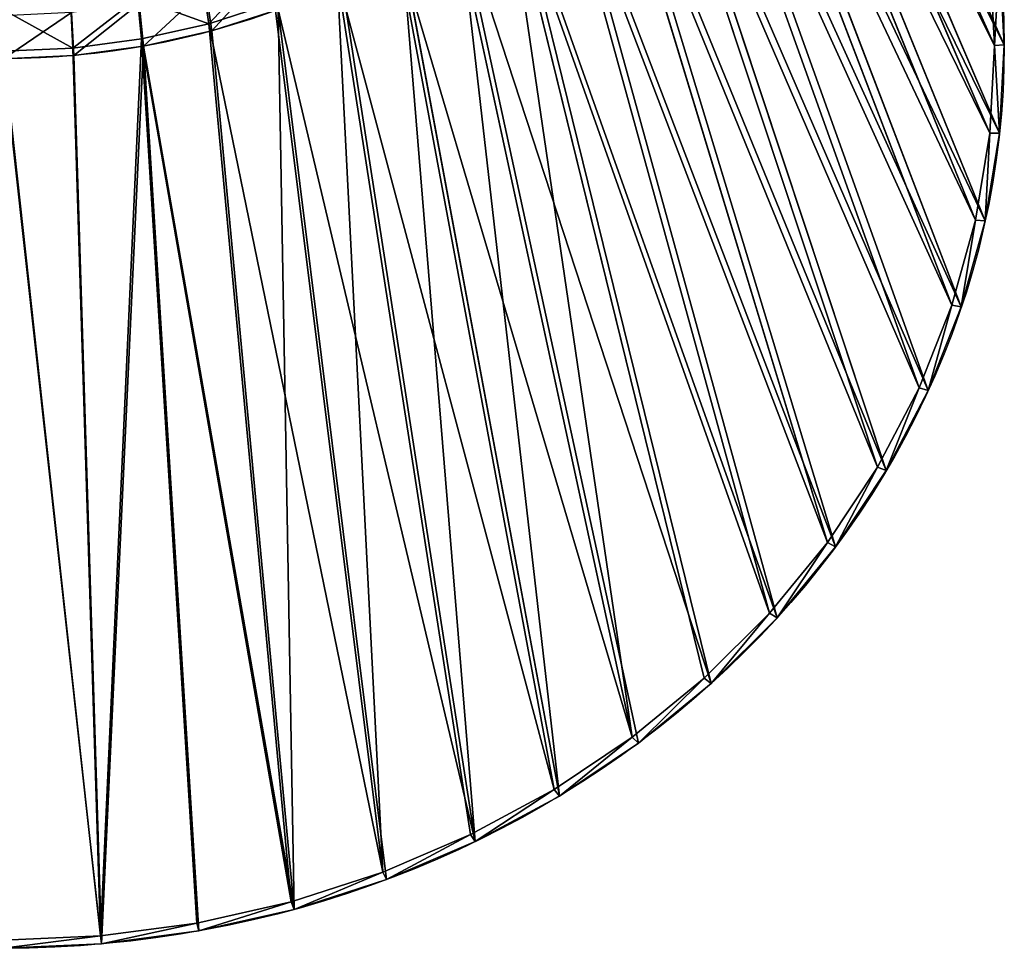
# Model space of a CAD drawing. Extents: x 61 to 680, y 107 to 1063.
# Tile 40 of 186: x 266 to 365, y 107 to 201. Entities that reach past the tile are written whole.
import ezdxf

# ---------------------------------------------------------------- set-up
doc = ezdxf.new("R2010")
doc.units = 0
doc.layers.get('0').update_dxf_attribs({"color": 13, "linetype": 'CONTINUOUS'})

# ---------------------------------------------------------------- blocks, each defined once
blk = doc.blocks.new('GROUP_5')
for p, q in [((160.455, 84.842, -0.172), (138.848, 84.842, 134.476)), ((161.2, 84.842), (139.579, 84.842, 134.737)), ((160.455, 84.842, -0.172), (161.2, 84.842)), ((160.091, 77.431, -0.172), (138.588, 79.549, 134.476)), ((160.832, 77.358), (139.315, 79.477, 134.737)), ((160.091, 77.431, -0.172), (160.832, 77.358)), ((159.002, 70.091, -0.172), (137.811, 74.306, 134.476)), ((159.733, 69.945), (138.527, 74.163, 134.737)), ((159.002, 70.091, -0.172), (159.733, 69.945)), ((157.199, 62.893, -0.172), (136.523, 69.165, 134.476)), ((157.912, 62.677), (137.222, 68.953, 134.737)), ((154.7, 55.906, -0.172), (134.737, 64.175, 134.476)), ((155.388, 55.621), (135.412, 63.895, 134.737)), ((157.199, 62.893, -0.172), (157.912, 62.677)), ((151.527, 49.198, -0.172), (132.471, 59.384, 134.476)), ((152.184, 48.847), (133.116, 59.039, 134.737)), ((154.7, 55.906, -0.172), (155.388, 55.621)), ((147.712, 42.834, -0.172), (129.747, 54.838, 134.476)), ((148.331, 42.42), (130.354, 54.432, 134.737)), ((143.292, 36.874, -0.172), (126.589, 50.581, 134.476)), ((143.868, 36.401), (127.154, 50.117, 134.737)), ((151.527, 49.198, -0.172), (152.184, 48.847)), ((138.309, 31.376, -0.172), (123.03, 46.654, 134.476)), ((138.835, 30.849), (123.547, 46.137, 134.737)), ((132.811, 26.392, -0.172), (119.103, 43.095, 134.476)), ((147.712, 42.834, -0.172), (148.331, 42.42)), ((133.283, 25.817), (119.567, 42.53, 134.737)), ((126.851, 21.972, -0.172), (114.846, 39.938, 134.476)), ((127.264, 21.353), (115.252, 39.33, 134.737)), ((120.486, 18.157, -0.172), (110.3, 37.213, 134.476)), ((143.292, 36.874, -0.172), (143.868, 36.401)), ((120.837, 17.5), (110.645, 36.569, 134.737)), ((100.519, 33.161, 134.476), (100.05, 34.709, 139.239)), ((113.778, 14.985, -0.172), (105.509, 34.947, 134.476)), ((100.245, 34.064, 139.665), (100.731, 32.462, 134.737)), ((114.063, 14.297), (105.789, 34.272, 134.737)), ((95.378, 31.874, 134.476), (95.063, 33.46, 139.239)), ((106.791, 12.485, -0.172), (100.519, 33.161, 134.476)), ((90.136, 31.096, 134.476), (89.977, 32.706, 139.239)), ((95.194, 32.799, 139.665), (95.521, 31.157, 134.737)), ((107.008, 11.772), (100.731, 32.462, 134.737)), ((90.043, 32.035, 139.665), (90.207, 30.369, 134.737)), ((99.593, 10.682, -0.172), (95.378, 31.874, 134.476)), ((92.253, 9.593, -0.172), (90.136, 31.096, 134.476)), ((99.739, 9.951), (95.521, 31.157, 134.737)), ((138.309, 31.376, -0.172), (138.835, 30.849)), ((92.326, 8.852), (90.207, 30.369, 134.737)), ((132.811, 26.392, -0.172), (133.283, 25.817)), ((126.851, 21.972, -0.172), (127.264, 21.353)), ((120.486, 18.157, -0.172), (120.837, 17.5)), ((113.778, 14.985, -0.172), (114.063, 14.297)), ((106.791, 12.485, -0.172), (107.008, 11.772)), ((99.593, 10.682, -0.172), (99.739, 9.951)), ((92.253, 9.593, -0.172), (92.326, 8.852))]:
    blk.add_line(p, q)
for points in [[(84.842, 9.229, -0.172), (92.253, 9.593, -0.172), (99.593, 10.682, -0.172), (106.791, 12.485, -0.172), (113.778, 14.985, -0.172), (120.486, 18.157, -0.172), (126.851, 21.972, -0.172), (132.811, 26.392, -0.172), (138.309, 31.376, -0.172), (143.292, 36.874, -0.172), (147.712, 42.834, -0.172), (151.527, 49.198, -0.172), (154.7, 55.906, -0.172), (157.199, 62.893, -0.172), (159.002, 70.091, -0.172), (160.091, 77.431, -0.172), (160.455, 84.842, -0.172), (160.091, 92.253, -0.172)], [(84.842, 30.836, 134.476), (90.136, 31.096, 134.476), (95.378, 31.874, 134.476), (100.519, 33.161, 134.476), (105.509, 34.947, 134.476)]]:
    blk.add_polyline3d(points)
for centre, radius in [((84.842, 84.842), 76.358), ((84.842, 84.842, 134.737), 54.737)]:
    blk.add_circle(centre, radius)
mesh = blk.add_polyface()
corners = [(138.848, 84.842, 134.476), (160.091, 92.253, -0.172), (160.455, 84.842, -0.172), (138.588, 90.136, 134.476)]
mesh.append_faces([[corners[k] for k in face] for face in [(0, 1, 2), (1, 0, 3)]], dxfattribs={"vtx0": -1})
mesh = blk.add_polyface()
corners = [(160.832, 92.326), (139.579, 84.842, 134.737), (161.2, 84.842), (139.315, 90.207, 134.737)]
mesh.append_faces([[corners[k] for k in face] for face in [(0, 1, 2), (1, 0, 3)]], dxfattribs={"vtx0": -1})
mesh = blk.add_polyface()
corners = [(160.832, 92.326), (160.455, 84.842, -0.172), (160.091, 92.253, -0.172), (161.2, 84.842)]
mesh.append_faces([[corners[k] for k in face] for face in [(0, 1, 2), (1, 0, 3)]], dxfattribs={"vtx0": -1})
mesh = blk.add_polyface()
corners = [(138.588, 79.549, 134.476), (160.455, 84.842, -0.172), (160.091, 77.431, -0.172), (138.848, 84.842, 134.476)]
mesh.append_faces([[corners[k] for k in face] for face in [(0, 1, 2), (1, 0, 3)]], dxfattribs={"vtx0": -1})
mesh = blk.add_polyface()
corners = [(161.2, 84.842), (139.315, 79.477, 134.737), (160.832, 77.358), (139.579, 84.842, 134.737)]
mesh.append_faces([[corners[k] for k in face] for face in [(0, 1, 2), (1, 0, 3)]], dxfattribs={"vtx0": -1})
mesh = blk.add_polyface()
corners = [(160.455, 84.842, -0.172), (160.832, 77.358), (160.091, 77.431, -0.172), (161.2, 84.842)]
mesh.append_faces([[corners[k] for k in face] for face in [(0, 1, 2), (1, 0, 3)]], dxfattribs={"vtx0": -1})
mesh = blk.add_polyface()
corners = [(137.811, 74.306, 134.476), (160.091, 77.431, -0.172), (159.002, 70.091, -0.172), (138.588, 79.549, 134.476)]
mesh.append_faces([[corners[k] for k in face] for face in [(0, 1, 2), (1, 0, 3)]], dxfattribs={"vtx0": -1})
mesh = blk.add_polyface()
corners = [(160.832, 77.358), (138.527, 74.163, 134.737), (159.733, 69.945), (139.315, 79.477, 134.737)]
mesh.append_faces([[corners[k] for k in face] for face in [(0, 1, 2), (1, 0, 3)]], dxfattribs={"vtx0": -1})
mesh = blk.add_polyface()
corners = [(160.091, 77.431, -0.172), (159.733, 69.945), (159.002, 70.091, -0.172), (160.832, 77.358)]
mesh.append_faces([[corners[k] for k in face] for face in [(0, 1, 2), (1, 0, 3)]], dxfattribs={"vtx0": -1})
mesh = blk.add_polyface()
corners = [(136.523, 69.165, 134.476), (159.002, 70.091, -0.172), (157.199, 62.893, -0.172), (137.811, 74.306, 134.476)]
mesh.append_faces([[corners[k] for k in face] for face in [(0, 1, 2), (1, 0, 3)]], dxfattribs={"vtx0": -1})
mesh = blk.add_polyface()
corners = [(159.733, 69.945), (137.222, 68.953, 134.737), (157.912, 62.677), (138.527, 74.163, 134.737)]
mesh.append_faces([[corners[k] for k in face] for face in [(0, 1, 2), (1, 0, 3)]], dxfattribs={"vtx0": -1})
mesh = blk.add_polyface()
corners = [(159.002, 70.091, -0.172), (157.912, 62.677), (157.199, 62.893, -0.172), (159.733, 69.945)]
mesh.append_faces([[corners[k] for k in face] for face in [(0, 1, 2), (1, 0, 3)]], dxfattribs={"vtx0": -1})
mesh = blk.add_polyface()
corners = [(134.737, 64.175, 134.476), (157.199, 62.893, -0.172), (154.7, 55.906, -0.172), (136.523, 69.165, 134.476)]
mesh.append_faces([[corners[k] for k in face] for face in [(0, 1, 2), (1, 0, 3)]], dxfattribs={"vtx0": -1})
mesh = blk.add_polyface()
corners = [(157.912, 62.677), (135.412, 63.895, 134.737), (155.388, 55.621), (137.222, 68.953, 134.737)]
mesh.append_faces([[corners[k] for k in face] for face in [(0, 1, 2), (1, 0, 3)]], dxfattribs={"vtx0": -1})
mesh = blk.add_polyface()
corners = [(132.471, 59.384, 134.476), (154.7, 55.906, -0.172), (151.527, 49.198, -0.172), (134.737, 64.175, 134.476)]
mesh.append_faces([[corners[k] for k in face] for face in [(0, 1, 2), (1, 0, 3)]], dxfattribs={"vtx0": -1})
mesh = blk.add_polyface()
corners = [(155.388, 55.621), (133.116, 59.039, 134.737), (152.184, 48.847), (135.412, 63.895, 134.737)]
mesh.append_faces([[corners[k] for k in face] for face in [(0, 1, 2), (1, 0, 3)]], dxfattribs={"vtx0": -1})
mesh = blk.add_polyface()
corners = [(157.199, 62.893, -0.172), (155.388, 55.621), (154.7, 55.906, -0.172), (157.912, 62.677)]
mesh.append_faces([[corners[k] for k in face] for face in [(0, 1, 2), (1, 0, 3)]], dxfattribs={"vtx0": -1})
mesh = blk.add_polyface()
corners = [(129.747, 54.838, 134.476), (151.527, 49.198, -0.172), (147.712, 42.834, -0.172), (132.471, 59.384, 134.476)]
mesh.append_faces([[corners[k] for k in face] for face in [(0, 1, 2), (1, 0, 3)]], dxfattribs={"vtx0": -1})
mesh = blk.add_polyface()
corners = [(152.184, 48.847), (130.354, 54.432, 134.737), (148.331, 42.42), (133.116, 59.039, 134.737)]
mesh.append_faces([[corners[k] for k in face] for face in [(0, 1, 2), (1, 0, 3)]], dxfattribs={"vtx0": -1})
mesh = blk.add_polyface()
corners = [(154.7, 55.906, -0.172), (152.184, 48.847), (151.527, 49.198, -0.172), (155.388, 55.621)]
mesh.append_faces([[corners[k] for k in face] for face in [(0, 1, 2), (1, 0, 3)]], dxfattribs={"vtx0": -1})
mesh = blk.add_polyface()
corners = [(126.589, 50.581, 134.476), (147.712, 42.834, -0.172), (143.292, 36.874, -0.172), (129.747, 54.838, 134.476)]
mesh.append_faces([[corners[k] for k in face] for face in [(0, 1, 2), (1, 0, 3)]], dxfattribs={"vtx0": -1})
mesh = blk.add_polyface()
corners = [(148.331, 42.42), (127.154, 50.117, 134.737), (143.868, 36.401), (130.354, 54.432, 134.737)]
mesh.append_faces([[corners[k] for k in face] for face in [(0, 1, 2), (1, 0, 3)]], dxfattribs={"vtx0": -1})
mesh = blk.add_polyface()
corners = [(123.03, 46.654, 134.476), (143.292, 36.874, -0.172), (138.309, 31.376, -0.172), (126.589, 50.581, 134.476)]
mesh.append_faces([[corners[k] for k in face] for face in [(0, 1, 2), (1, 0, 3)]], dxfattribs={"vtx0": -1})
mesh = blk.add_polyface()
corners = [(143.868, 36.401), (123.547, 46.137, 134.737), (138.835, 30.849), (127.154, 50.117, 134.737)]
mesh.append_faces([[corners[k] for k in face] for face in [(0, 1, 2), (1, 0, 3)]], dxfattribs={"vtx0": -1})
mesh = blk.add_polyface()
corners = [(151.527, 49.198, -0.172), (148.331, 42.42), (147.712, 42.834, -0.172), (152.184, 48.847)]
mesh.append_faces([[corners[k] for k in face] for face in [(0, 1, 2), (1, 0, 3)]], dxfattribs={"vtx0": -1})
mesh = blk.add_polyface()
corners = [(132.811, 26.392, -0.172), (123.03, 46.654, 134.476), (138.309, 31.376, -0.172), (119.103, 43.095, 134.476)]
mesh.append_faces([[corners[k] for k in face] for face in [(0, 1, 2), (1, 0, 3)]], dxfattribs={"vtx0": -1})
mesh = blk.add_polyface()
corners = [(138.835, 30.849), (119.567, 42.53, 134.737), (133.283, 25.817), (123.547, 46.137, 134.737)]
mesh.append_faces([[corners[k] for k in face] for face in [(0, 1, 2), (1, 0, 3)]], dxfattribs={"vtx0": -1})
mesh = blk.add_polyface()
corners = [(114.846, 39.938, 134.476), (132.811, 26.392, -0.172), (126.851, 21.972, -0.172), (119.103, 43.095, 134.476)]
mesh.append_faces([[corners[k] for k in face] for face in [(0, 1, 2), (1, 0, 3)]], dxfattribs={"vtx0": -1})
mesh = blk.add_polyface()
corners = [(147.712, 42.834, -0.172), (143.868, 36.401), (143.292, 36.874, -0.172), (148.331, 42.42)]
mesh.append_faces([[corners[k] for k in face] for face in [(0, 1, 2), (1, 0, 3)]], dxfattribs={"vtx0": -1})
mesh = blk.add_polyface()
corners = [(119.567, 42.53, 134.737), (127.264, 21.353), (133.283, 25.817), (115.252, 39.33, 134.737)]
mesh.append_faces([[corners[k] for k in face] for face in [(0, 1, 2), (1, 0, 3)]], dxfattribs={"vtx0": -1})
mesh = blk.add_polyface()
corners = [(110.3, 37.213, 134.476), (126.851, 21.972, -0.172), (120.486, 18.157, -0.172), (114.846, 39.938, 134.476)]
mesh.append_faces([[corners[k] for k in face] for face in [(0, 1, 2), (1, 0, 3)]], dxfattribs={"vtx0": -1})
mesh = blk.add_polyface()
corners = [(115.252, 39.33, 134.737), (120.837, 17.5), (127.264, 21.353), (110.645, 36.569, 134.737)]
mesh.append_faces([[corners[k] for k in face] for face in [(0, 1, 2), (1, 0, 3)]], dxfattribs={"vtx0": -1})
mesh = blk.add_polyface()
corners = [(113.778, 14.985, -0.172), (110.3, 37.213, 134.476), (120.486, 18.157, -0.172), (105.509, 34.947, 134.476)]
mesh.append_faces([[corners[k] for k in face] for face in [(0, 1, 2), (1, 0, 3)]], dxfattribs={"vtx0": -1})
mesh = blk.add_polyface()
corners = [(143.292, 36.874, -0.172), (138.835, 30.849), (138.309, 31.376, -0.172), (143.868, 36.401)]
mesh.append_faces([[corners[k] for k in face] for face in [(0, 1, 2), (1, 0, 3)]], dxfattribs={"vtx0": -1})
mesh = blk.add_polyface()
corners = [(100.519, 33.161, 134.476), (104.89, 36.441, 139.239), (105.509, 34.947, 134.476), (100.05, 34.709, 139.239)]
mesh.append_faces([[corners[k] for k in face] for face in [(0, 1, 2), (1, 0, 3)]], dxfattribs={"vtx0": -1})
mesh = blk.add_polyface()
corners = [(120.837, 17.5), (105.789, 34.272, 134.737), (114.063, 14.297), (110.645, 36.569, 134.737)]
mesh.append_faces([[corners[k] for k in face] for face in [(0, 1, 2), (1, 0, 3)]], dxfattribs={"vtx0": -1})
mesh = blk.add_polyface()
corners = [(105.148, 35.819, 139.665), (100.731, 32.462, 134.737), (105.789, 34.272, 134.737), (100.245, 34.064, 139.665)]
mesh.append_faces([[corners[k] for k in face] for face in [(0, 1, 2), (1, 0, 3)]], dxfattribs={"vtx0": -1})
mesh = blk.add_polyface()
corners = [(95.063, 33.46, 139.239), (100.519, 33.161, 134.476), (95.378, 31.874, 134.476), (100.05, 34.709, 139.239)]
mesh.append_faces([[corners[k] for k in face] for face in [(0, 1, 2), (1, 0, 3)]], dxfattribs={"vtx0": -1})
mesh = blk.add_polyface()
corners = [(100.519, 33.161, 134.476), (113.778, 14.985, -0.172), (106.791, 12.485, -0.172), (105.509, 34.947, 134.476)]
mesh.append_faces([[corners[k] for k in face] for face in [(0, 1, 2), (1, 0, 3)]], dxfattribs={"vtx0": -1})
mesh = blk.add_polyface()
corners = [(100.245, 34.064, 139.665), (95.521, 31.157, 134.737), (100.731, 32.462, 134.737), (95.194, 32.799, 139.665)]
mesh.append_faces([[corners[k] for k in face] for face in [(0, 1, 2), (1, 0, 3)]], dxfattribs={"vtx0": -1})
mesh = blk.add_polyface()
corners = [(105.789, 34.272, 134.737), (107.008, 11.772), (114.063, 14.297), (100.731, 32.462, 134.737)]
mesh.append_faces([[corners[k] for k in face] for face in [(0, 1, 2), (1, 0, 3)]], dxfattribs={"vtx0": -1})
mesh = blk.add_polyface()
corners = [(90.136, 31.096, 134.476), (95.063, 33.46, 139.239), (95.378, 31.874, 134.476), (89.977, 32.706, 139.239)]
mesh.append_faces([[corners[k] for k in face] for face in [(0, 1, 2), (1, 0, 3)]], dxfattribs={"vtx0": -1})
mesh = blk.add_polyface()
corners = [(95.378, 31.874, 134.476), (106.791, 12.485, -0.172), (99.593, 10.682, -0.172), (100.519, 33.161, 134.476)]
mesh.append_faces([[corners[k] for k in face] for face in [(0, 1, 2), (1, 0, 3)]], dxfattribs={"vtx0": -1})
mesh = blk.add_polyface()
corners = [(84.842, 32.453, 139.239), (90.136, 31.096, 134.476), (84.842, 30.836, 134.476), (89.977, 32.706, 139.239)]
mesh.append_faces([[corners[k] for k in face] for face in [(0, 1, 2), (1, 0, 3)]], dxfattribs={"vtx0": -1})
mesh = blk.add_polyface()
corners = [(95.194, 32.799, 139.665), (90.207, 30.369, 134.737), (95.521, 31.157, 134.737), (90.043, 32.035, 139.665)]
mesh.append_faces([[corners[k] for k in face] for face in [(0, 1, 2), (1, 0, 3)]], dxfattribs={"vtx0": -1})
mesh = blk.add_polyface()
corners = [(107.008, 11.772), (95.521, 31.157, 134.737), (99.739, 9.951), (100.731, 32.462, 134.737)]
mesh.append_faces([[corners[k] for k in face] for face in [(0, 1, 2), (1, 0, 3)]], dxfattribs={"vtx0": -1})
mesh = blk.add_polyface()
corners = [(90.043, 32.035, 139.665), (84.842, 30.105, 134.737), (90.207, 30.369, 134.737), (84.842, 31.78, 139.665)]
mesh.append_faces([[corners[k] for k in face] for face in [(0, 1, 2), (1, 0, 3)]], dxfattribs={"vtx0": -1})
mesh = blk.add_polyface()
corners = [(92.253, 9.593, -0.172), (95.378, 31.874, 134.476), (99.593, 10.682, -0.172), (90.136, 31.096, 134.476)]
mesh.append_faces([[corners[k] for k in face] for face in [(0, 1, 2), (1, 0, 3)]], dxfattribs={"vtx0": -1})
mesh = blk.add_polyface()
corners = [(84.842, 30.836, 134.476), (92.253, 9.593, -0.172), (84.842, 9.229, -0.172), (90.136, 31.096, 134.476)]
mesh.append_faces([[corners[k] for k in face] for face in [(0, 1, 2), (1, 0, 3)]], dxfattribs={"vtx0": -1})
mesh = blk.add_polyface()
corners = [(95.521, 31.157, 134.737), (92.326, 8.852), (99.739, 9.951), (90.207, 30.369, 134.737)]
mesh.append_faces([[corners[k] for k in face] for face in [(0, 1, 2), (1, 0, 3)]], dxfattribs={"vtx0": -1})
mesh = blk.add_polyface()
corners = [(138.309, 31.376, -0.172), (133.283, 25.817), (132.811, 26.392, -0.172), (138.835, 30.849)]
mesh.append_faces([[corners[k] for k in face] for face in [(0, 1, 2), (1, 0, 3)]], dxfattribs={"vtx0": -1})
mesh = blk.add_polyface()
corners = [(92.326, 8.852), (84.842, 30.105, 134.737), (84.842, 8.484), (90.207, 30.369, 134.737)]
mesh.append_faces([[corners[k] for k in face] for face in [(0, 1, 2), (1, 0, 3)]], dxfattribs={"vtx0": -1})
mesh = blk.add_polyface()
corners = [(132.811, 26.392, -0.172), (127.264, 21.353), (126.851, 21.972, -0.172), (133.283, 25.817)]
mesh.append_faces([[corners[k] for k in face] for face in [(0, 1, 2), (1, 0, 3)]], dxfattribs={"vtx0": -1})
mesh = blk.add_polyface()
corners = [(126.851, 21.972, -0.172), (120.837, 17.5), (120.486, 18.157, -0.172), (127.264, 21.353)]
mesh.append_faces([[corners[k] for k in face] for face in [(0, 1, 2), (1, 0, 3)]], dxfattribs={"vtx0": -1})
mesh = blk.add_polyface()
corners = [(120.486, 18.157, -0.172), (114.063, 14.297), (113.778, 14.985, -0.172), (120.837, 17.5)]
mesh.append_faces([[corners[k] for k in face] for face in [(0, 1, 2), (1, 0, 3)]], dxfattribs={"vtx0": -1})
mesh = blk.add_polyface()
corners = [(113.778, 14.985, -0.172), (107.008, 11.772), (106.791, 12.485, -0.172), (114.063, 14.297)]
mesh.append_faces([[corners[k] for k in face] for face in [(0, 1, 2), (1, 0, 3)]], dxfattribs={"vtx0": -1})
mesh = blk.add_polyface()
corners = [(106.791, 12.485, -0.172), (99.739, 9.951), (99.593, 10.682, -0.172), (107.008, 11.772)]
mesh.append_faces([[corners[k] for k in face] for face in [(0, 1, 2), (1, 0, 3)]], dxfattribs={"vtx0": -1})
mesh = blk.add_polyface()
corners = [(99.593, 10.682, -0.172), (92.326, 8.852), (92.253, 9.593, -0.172), (99.739, 9.951)]
mesh.append_faces([[corners[k] for k in face] for face in [(0, 1, 2), (1, 0, 3)]], dxfattribs={"vtx0": -1})
mesh = blk.add_polyface()
corners = [(92.253, 9.593, -0.172), (84.842, 8.484), (84.842, 9.229, -0.172), (92.326, 8.852)]
mesh.append_faces([[corners[k] for k in face] for face in [(0, 1, 2), (1, 0, 3)]], dxfattribs={"vtx0": -1})
blk = doc.blocks.new('GROUP_14')
at = {"xscale": 1.2, "yscale": 1.199999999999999}
blk.add_blockref('GROUP_5', (0, 0), dxfattribs=at)
blk = doc.blocks.new('GROUP_9')
at = {"extrusion": (0, 0.430511, 0.902585), "xscale": 1.1, "yscale": 1.1, "zscale": 1.1, "rotation": 180}
blk.add_blockref('GROUP_14', (-79.228, 613.189, 1262.098), dxfattribs=at)

msp = doc.modelspace()

# ---------------------------------------------------------------- block references
msp.add_blockref('GROUP_9', (72.909, 107.246, -0.5))

doc.saveas('drawing.dxf')
